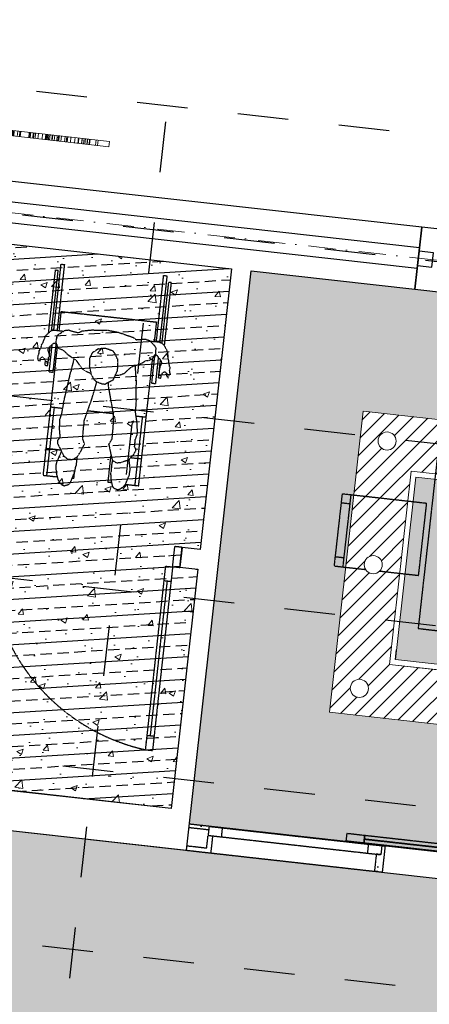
# Model space of a CAD drawing. Header units: millimetres. Extents: x -115474967 to 444143, y -74377 to 241828222.
# Tile 99 of 256: x -28003 to -25740, y 73190 to 78630. Entities that reach past the tile are written whole.
import ezdxf

# ---------------------------------------------------------------- set-up
doc = ezdxf.new("R2010")
doc.units = ezdxf.units.MM
doc.header["$MEASUREMENT"] = 0
for name, pattern in [('( Dashed )', [0.75, 0.5, -0.25]), ('Dashed', [280, 140, -140]), ('Dot & Dashed', [280, 150, -60, 0, -70]), ('PHANTOM', [2.5, 1.25, -0.25, 0.25, -0.25, 0.25, -0.25])]:
    doc.linetypes.add(name, pattern=pattern)
for name, color, linetype in [('0-HACH', 9, 'Continuous'), ('00-2 Roof Lines', 8, 'Dashed'), ('00-2 Walls', 4, 'Continuous'), ('00-2 Windows', 1, 'Continuous'), ('00-3 Elev 01', 7, 'Continuous'), ('00-5 Grid 01', 9, 'PHANTOM')]:
    doc.layers.add(name, color=color, linetype=linetype)
doc.layers.add('0_cons_01', color=40, linetype='Continuous', lineweight=0, plot=False)
for name, color, linetype, lineweight in [('1HATCH', 8, 'Continuous', 0), ('A_BEAMS_Pen_No__3', 7, 'Continuous', 15), ('A_WALL LOAD_Pen_No__161', 1, 'Continuous', 5)]:
    doc.layers.add(name, color=color, linetype=linetype, lineweight=lineweight)
doc.layers.add('A_WALL LOAD_Pen_No__7', color=7, linetype='Continuous', lineweight=5, true_color=0x3f3f3f)
pattern_1 = [(0, (0, 0), (0, 75), [0, -75])]

# ---------------------------------------------------------------- blocks, each defined once
blk = doc.blocks.new('LASER CUT SCREEN[7]', base_point=(-27509.6, 77928.2))
at = {"layer": 'A_BEAMS_Pen_No__3', "color": 7, "linetype": 'Continuous', "lineweight": 15}
for p, q in [((-30292.2, 78239.9), (-30288.9, 78269.8)), ((-30228.4, 78232.8), (-30292.2, 78239.9)), ((-30225, 78262.6), (-30288.9, 78269.8)), ((-30228.4, 78232.8), (-30225, 78262.6)), ((-29323.8, 78131.4), (-30228.4, 78232.8)), ((-29320.5, 78161.2), (-30225, 78262.6)), ((-30159.9, 78225.1), (-30156.6, 78254.9)), ((-30126.7, 78221.4), (-30123.4, 78251.2)), ((-30125.2, 78221.2), (-30121.9, 78251)), ((-30087, 78217), (-30083.7, 78246.8)), ((-30086.9, 78216.9), (-30083.6, 78246.8)), ((-30058.5, 78213.8), (-30055.1, 78243.6)), ((-30051, 78212.9), (-30047.6, 78242.7)), ((-30042.6, 78212), (-30039.2, 78241.8)), ((-30040.5, 78211.7), (-30037.2, 78241.6)), ((-30037.5, 78211.4), (-30034.1, 78241.2)), ((-30004.2, 78207.7), (-30000.8, 78237.5)), ((-29966.9, 78203.5), (-29963.5, 78233.3)), ((-29965.4, 78203.3), (-29962, 78233.1)), ((-29963.1, 78203.1), (-29959.8, 78232.9)), ((-29936.9, 78200.1), (-29933.5, 78229.9)), ((-29930, 78199.4), (-29926.7, 78229.2)), ((-29928.2, 78199.2), (-29924.9, 78229)), ((-29927.5, 78199.1), (-29924.2, 78228.9)), ((-29920.6, 78198.3), (-29917.2, 78228.1)), ((-29898.5, 78195.8), (-29895.2, 78225.6)), ((-29897, 78195.7), (-29893.6, 78225.5)), ((-29893.9, 78195.3), (-29890.6, 78225.1)), ((-29882.6, 78194.1), (-29879.3, 78223.9)), ((-29879.4, 78193.7), (-29876.1, 78223.5)), ((-29840, 78189.3), (-29836.6, 78219.1)), ((-29823.8, 78187.5), (-29820.5, 78217.3)), ((-29813.9, 78186.3), (-29810.5, 78216.2)), ((-29797, 78184.5), (-29793.7, 78214.3)), ((-29786.4, 78183.3), (-29783.1, 78213.1)), ((-29784, 78183), (-29780.7, 78212.8)), ((-29775.7, 78182.1), (-29772.4, 78211.9)), ((-29750.2, 78179.2), (-29746.8, 78209)), ((-29747.1, 78178.9), (-29743.7, 78208.7)), ((-29720.6, 78175.9), (-29717.3, 78205.7)), ((-29710.5, 78174.8), (-29707.2, 78204.6)), ((-29705.5, 78174.2), (-29702.2, 78204)), ((-29698.7, 78173.4), (-29695.3, 78203.3)), ((-29671.5, 78170.4), (-29668.1, 78200.2)), ((-29669.7, 78170.2), (-29666.4, 78200)), ((-29626.1, 78165.3), (-29622.7, 78195.1)), ((-29625.2, 78165.2), (-29621.9, 78195)), ((-29617, 78164.3), (-29613.6, 78194.1)), ((-29605.6, 78163), (-29602.3, 78192.8)), ((-29605.1, 78162.9), (-29601.7, 78192.8)), ((-29593.1, 78161.6), (-29589.8, 78191.4)), ((-29591.7, 78161.4), (-29588.3, 78191.3)), ((-29554.7, 78157.3), (-29551.3, 78187.1)), ((-29537.1, 78155.3), (-29533.8, 78185.2)), ((-29529.9, 78154.5), (-29526.5, 78184.3)), ((-29526.1, 78154.1), (-29522.8, 78183.9)), ((-29511.2, 78152.4), (-29507.9, 78182.2)), ((-29507.3, 78152), (-29503.9, 78181.8)), ((-29487.3, 78149.8), (-29484, 78179.6)), ((-29479.5, 78148.9), (-29476.2, 78178.7)), ((-29469.4, 78147.7), (-29466.1, 78177.6)), ((-29460.3, 78146.7), (-29457, 78176.5)), ((-29456.1, 78146.3), (-29452.8, 78176.1)), ((-29453.2, 78145.9), (-29449.9, 78175.7)), ((-29432.6, 78143.6), (-29429.3, 78173.4)), ((-29425.5, 78142.8), (-29422.1, 78172.6)), ((-29411.8, 78141.3), (-29408.4, 78171.1)), ((-29402.2, 78140.2), (-29398.8, 78170)), ((-29383.3, 78138.1), (-29380, 78167.9)), ((-29369.3, 78136.5), (-29365.9, 78166.3)), ((-29362.4, 78135.8), (-29359.1, 78165.6)), ((-29356.7, 78135.1), (-29353.4, 78164.9)), ((-29354.4, 78134.9), (-29351, 78164.7)), ((-29332, 78132.4), (-29328.7, 78162.2)), ((-29130.4, 78109.8), (-29323.8, 78131.4)), ((-29127, 78139.6), (-29320.5, 78161.2)), ((-29306.5, 78129.5), (-29303.2, 78159.3)), ((-29304.2, 78129.2), (-29300.9, 78159.1)), ((-29288.3, 78127.5), (-29284.9, 78157.3)), ((-29281.6, 78126.7), (-29278.3, 78156.5)), ((-29262.3, 78124.5), (-29259, 78154.4)), ((-29250.4, 78123.2), (-29247, 78153)), ((-29241.4, 78122.2), (-29238.1, 78152)), ((-29210.6, 78118.8), (-29207.3, 78148.6)), ((-29192.7, 78116.7), (-29189.4, 78146.6)), ((-29191.7, 78116.6), (-29188.4, 78146.4)), ((-29166, 78113.7), (-29162.6, 78143.6)), ((-29156.5, 78112.7), (-29153.1, 78142.5)), ((-29153.2, 78112.3), (-29149.9, 78142.1)), ((-29152.2, 78112.2), (-29148.8, 78142)), ((-29151.6, 78112.1), (-29148.2, 78142)), ((-29130.5, 78109.8), (-29127.2, 78139.6)), ((-29128.2, 78109.5), (-29124.9, 78139.3)), ((-28147.9, 78029.9), (-29127, 78139.6)), ((-29094.6, 78105.8), (-29091.3, 78135.6)), ((-29083.3, 78104.5), (-29080, 78134.3)), ((-29080.8, 78104.2), (-29077.5, 78134)), ((-29053.4, 78101.1), (-29050.1, 78131)), ((-29050.9, 78100.9), (-29047.6, 78130.7)), ((-29029.7, 78098.5), (-29026.4, 78128.3)), ((-29025.3, 78098), (-29022, 78127.8)), ((-29020.9, 78097.5), (-29017.6, 78127.3)), ((-29014.3, 78096.7), (-29010.9, 78126.6)), ((-29013.2, 78096.6), (-29009.9, 78126.4)), ((-29001.7, 78095.3), (-28998.3, 78125.2)), ((-28989.4, 78094), (-28986.1, 78123.8)), ((-28973.3, 78092.2), (-28969.9, 78122)), ((-28972.7, 78092.1), (-28969.3, 78121.9)), ((-28965.6, 78091.3), (-28962.3, 78121.1)), ((-28964.6, 78091.2), (-28961.3, 78121)), ((-28922.9, 78086.5), (-28919.5, 78116.3)), ((-28921.9, 78086.4), (-28918.6, 78116.2)), ((-28151.3, 78000.1), (-29130.4, 78109.8)), ((-28878.3, 78081.5), (-28875, 78111.3)), ((-28872.6, 78080.9), (-28869.2, 78110.7)), ((-28871.9, 78080.8), (-28868.6, 78110.6)), ((-28860.4, 78079.5), (-28857, 78109.3)), ((-28858.5, 78079.3), (-28855.2, 78109.1)), ((-28817.7, 78074.7), (-28814.4, 78104.5)), ((-28808.3, 78073.7), (-28805, 78103.5)), ((-28797.1, 78072.4), (-28793.8, 78102.2)), ((-28787.5, 78071.3), (-28784.1, 78101.2)), ((-28772.9, 78069.7), (-28769.5, 78099.5)), ((-28762.1, 78068.5), (-28758.7, 78098.3)), ((-28746.4, 78066.7), (-28743, 78096.5)), ((-28745.6, 78066.6), (-28742.3, 78096.5)), ((-28745.2, 78066.6), (-28741.8, 78096.4)), ((-28729.2, 78064.8), (-28725.8, 78094.6)), ((-28721.3, 78063.9), (-28717.9, 78093.7)), ((-28715.6, 78063.3), (-28712.2, 78093.1)), ((-28692.6, 78060.7), (-28689.3, 78090.5)), ((-28690.8, 78060.5), (-28687.5, 78090.3)), ((-28685.5, 78059.9), (-28682.2, 78089.7)), ((-28684.1, 78059.8), (-28680.8, 78089.6)), ((-28683.1, 78059.6), (-28679.7, 78089.5)), ((-28680.6, 78059.4), (-28677.3, 78089.2)), ((-28670.4, 78058.2), (-28667.1, 78088)), ((-28646.6, 78055.5), (-28643.2, 78085.4)), ((-28613, 78051.8), (-28609.6, 78081.6)), ((-28606, 78051), (-28602.6, 78080.8)), ((-28578.4, 78047.9), (-28575.1, 78077.7)), ((-28576.4, 78047.7), (-28573, 78077.5)), ((-28568.1, 78046.8), (-28564.8, 78076.6)), ((-28527.1, 78042.2), (-28523.7, 78072)), ((-28507.5, 78040), (-28504.2, 78069.8)), ((-28490, 78038), (-28486.7, 78067.8)), ((-28489, 78037.9), (-28485.7, 78067.7)), ((-28488.9, 78037.9), (-28485.6, 78067.7)), ((-28488.8, 78037.9), (-28485.5, 78067.7)), ((-28465.6, 78035.3), (-28462.2, 78065.1)), ((-28462.5, 78034.9), (-28459.1, 78064.7)), ((-28455.9, 78034.2), (-28452.6, 78064)), ((-28455.1, 78034.1), (-28451.7, 78063.9)), ((-28450.2, 78033.5), (-28446.9, 78063.4)), ((-28446.8, 78033.2), (-28443.5, 78063)), ((-28443.9, 78032.8), (-28440.6, 78062.7)), ((-28431.9, 78031.5), (-28428.5, 78061.3)), ((-28412.6, 78029.3), (-28409.3, 78059.1)), ((-28409.5, 78029), (-28406.1, 78058.8)), ((-28384.8, 78026.2), (-28381.5, 78056)), ((-28363.3, 78023.8), (-28359.9, 78053.6)), ((-28335.5, 78020.7), (-28332.2, 78050.5)), ((-28324.7, 78019.5), (-28321.4, 78049.3)), ((-28294.9, 78016.1), (-28291.6, 78046)), ((-28293, 78015.9), (-28289.6, 78045.7)), ((-28292.4, 78015.9), (-28289.1, 78045.7)), ((-28270.9, 78013.5), (-28267.6, 78043.3)), ((-28262.9, 78012.6), (-28259.5, 78042.4)), ((-28246.3, 78010.7), (-28242.9, 78040.5)), ((-28238.2, 78009.8), (-28234.8, 78039.6)), ((-28191.5, 78004.6), (-28188.1, 78034.4)), ((-28178.2, 78003.1), (-28174.8, 78032.9)), ((-28177.6, 78003), (-28174.3, 78032.8)), ((-28164.8, 78001.6), (-28161.5, 78031.4)), ((-28161.2, 78001.2), (-28157.9, 78031)), ((-28159, 78000.9), (-28155.6, 78030.7)), ((-28158.2, 78000.8), (-28154.9, 78030.6)), ((-27506.3, 77958), (-28147.9, 78029.9)), ((-28133.9, 77998.1), (-28130.6, 78027.9)), ((-28133.6, 77998.1), (-28130.2, 78027.9)), ((-28128, 77997.4), (-28124.7, 78027.3)), ((-28125.6, 77997.2), (-28122.3, 78027)), ((-28113.4, 77995.8), (-28110.1, 78025.6)), ((-28098.1, 77994.1), (-28094.8, 78023.9)), ((-28095, 77993.7), (-28091.6, 78023.6)), ((-28084.2, 77992.5), (-28080.9, 78022.4)), ((-28055.8, 77989.4), (-28052.4, 78019.2)), ((-28045.8, 77988.2), (-28042.4, 78018)), ((-28042.9, 77987.9), (-28039.6, 78017.7)), ((-28040.1, 77987.6), (-28036.8, 78017.4)), ((-28036.5, 77987.2), (-28033.1, 78017)), ((-28036, 77987.1), (-28032.7, 78017)), ((-28016.6, 77985), (-28013.3, 78014.8)), ((-28004.6, 77983.6), (-28001.3, 78013.4)), ((-28004.1, 77983.6), (-28000.7, 78013.4)), ((-27999.3, 77983), (-27996, 78012.8)), ((-27952.8, 77977.8), (-27949.5, 78007.6)), ((-27947.6, 77977.2), (-27944.3, 78007)), ((-27944.8, 77976.9), (-27941.5, 78006.7)), ((-27931, 77975.4), (-27927.6, 78005.2)), ((-27930.7, 77975.3), (-27927.4, 78005.2)), ((-27925.9, 77974.8), (-27922.6, 78004.6)), ((-27509.6, 77928.2), (-28151.3, 78000.1)), ((-27918, 77973.9), (-27914.7, 78003.7)), ((-27902.4, 77972.2), (-27899.1, 78002)), ((-27879.4, 77969.6), (-27876.1, 77999.4)), ((-27861.2, 77967.5), (-27857.8, 77997.4)), ((-27861, 77967.5), (-27857.7, 77997.3)), ((-27856.3, 77967), (-27852.9, 77996.8)), ((-27851.5, 77966.5), (-27848.2, 77996.3)), ((-27844.3, 77965.7), (-27840.9, 77995.5)), ((-27837.8, 77964.9), (-27834.4, 77994.7)), ((-27826, 77963.6), (-27822.6, 77993.4)), ((-27823.3, 77963.3), (-27819.9, 77993.1)), ((-27812, 77962), (-27808.7, 77991.9)), ((-27798.2, 77960.5), (-27794.9, 77990.3)), ((-27791.3, 77959.7), (-27788, 77989.5)), ((-27787.2, 77959.3), (-27783.9, 77989.1)), ((-27775.4, 77957.9), (-27772.1, 77987.8)), ((-27754.8, 77955.6), (-27751.4, 77985.4)), ((-27754.4, 77955.6), (-27751.1, 77985.4)), ((-27745.8, 77954.6), (-27742.5, 77984.4)), ((-27745.2, 77954.6), (-27741.9, 77984.4)), ((-27740.7, 77954), (-27737.4, 77983.9)), ((-27722.9, 77952.1), (-27719.6, 77981.9)), ((-27699.6, 77949.4), (-27696.2, 77979.3)), ((-27681.5, 77947.4), (-27678.2, 77977.2)), ((-27678.7, 77947.1), (-27675.3, 77976.9)), ((-27660.5, 77945.1), (-27657.2, 77974.9)), ((-27660.1, 77945), (-27656.8, 77974.8)), ((-27650.3, 77943.9), (-27646.9, 77973.7)), ((-27642.1, 77943), (-27638.8, 77972.8)), ((-27631.3, 77941.8), (-27627.9, 77971.6)), ((-27629.7, 77941.6), (-27626.3, 77971.4)), ((-27619.8, 77940.5), (-27616.5, 77970.3)), ((-27617.2, 77940.2), (-27613.9, 77970)), ((-27583.9, 77936.5), (-27580.6, 77966.3)), ((-27573.5, 77935.3), (-27570.1, 77965.1)), ((-27509.6, 77928.2), (-27506.3, 77958))]:
    blk.add_line(p, q, dxfattribs=at)

msp = doc.modelspace()

# ---------------------------------------------------------------- hatches: boundary and pattern name
at = {"layer": '0-HACH', "ltscale": 5, "true_color": 0x939598, "transparency": 33554559}
h = msp.add_hatch(dxfattribs=at)
h.set_pattern_fill('BRASS', color=252, scale=500, angle=3.5)
h.paths.add_polyline_path([(-30177.58677, 77628.47119), (-29128.50086, 77510.74549), (-29303.34359, 75952.67405), (-29385.75619, 75961.61133), (-29397.67495, 75852.25893), (-28211.89729, 75723.66664), (-28200.03782, 75833.02546), (-29193.984, 75940.81449), (-29019.1479, 77498.82694), (-26832.96938, 77253.49966), (-27006.6354, 75703.6063), (-27106.08719, 75714.08384), (-27118.33613, 75604.76735), (-27018.95805, 75593.632), (-27166.81094, 74272.43277), (-30512.27625, 74641.5137), (-30364.85928, 75957.14576), (-30292.42898, 75949.29102), (-30280.5695, 76058.64984), (-30352.61033, 76066.46235)])
at = {"layer": '0-HACH', "ltscale": 5, "transparency": 33554559}
h = msp.add_hatch(dxfattribs=at)
h.set_pattern_fill('ANSI31', color=9, scale=500, angle=1e-13)
h.paths.add_polyline_path([(-25841.18564, 76136.47717), (-22859.84366, 75802.4169), (-22979.47713, 74734.74046), (-25960.87668, 75068.28694)], flags=16)
edge = h.paths.add_edge_path()
edge.add_arc((-25973.54976, 76302.24731), 50, 0, 360)
edge = h.paths.add_edge_path()
edge.add_arc((-24880.39101, 76179.75855), 50, 0, 360)
edge = h.paths.add_edge_path()
edge.add_arc((-23787.23226, 76057.26978), 50, 0, 360)
edge = h.paths.add_edge_path()
edge.add_arc((-22694.07352, 75934.78101), 50, 153.93724904, 373.27602449)
edge.add_line((-22645.40976, 75946.26314), (-22738.98919, 75956.74877))
edge = h.paths.add_edge_path()
edge.add_arc((-22694.07352, 75934.78101), 50, 13.27602449, 153.93724904)
edge.add_line((-22738.98919, 75956.74877), (-22645.40976, 75946.26314))
edge = h.paths.add_edge_path()
edge.add_arc((-22770.59183, 75251.8885), 50, 0, 360)
edge = h.paths.add_edge_path()
edge.add_arc((-22847.11014, 74568.996), 50, 0, 360)
edge = h.paths.add_edge_path()
edge.add_arc((-23940.30055, 74691.20218), 50, 0, 360)
edge = h.paths.add_edge_path()
edge.add_arc((-25033.4593, 74813.69095), 50, 0, 360)
edge = h.paths.add_edge_path()
edge.add_arc((-26126.64971, 74935.89713), 50, 0, 360)
edge = h.paths.add_edge_path()
edge.add_arc((-26050.09973, 75619.07222), 50, 315.45614552, 571.75717117)
edge.add_line((-26092.61405, 75592.75621), (-26014.46404, 75583.99947))
edge = h.paths.add_edge_path()
edge.add_line((-26092.61405, 75592.75621), (-26014.46404, 75583.99947))
edge.add_arc((-26050.09973, 75619.07222), 50, 211.75717117, 315.45614552, ccw=False)
h.paths.add_polyline_path([(-26105.91387, 76468.01746), (-26292.42273, 74803.50733), (-22714.74315, 74403.25154), (-22528.30337, 76067.14512)])
at = {"layer": '00-2 Roof Lines', "linetype": '( Dashed )'}
h = msp.add_hatch(dxfattribs=at)
h.set_pattern_fill('HATCH__GYPSUM', color=256, style=0, pattern_type=2)
h.set_pattern_definition(pattern_1)
h.paths.add_polyline_path([(-27066.05501, 74185.69105), (-27068.27866, 74165.81504), (-26958.92873, 74153.58145), (-26956.70507, 74173.45739)])
h = msp.add_hatch(dxfattribs=at)
h.set_pattern_fill('HATCH__GYPSUM', color=256, style=0, pattern_type=2)
h.set_pattern_definition(pattern_1)
h.paths.add_polyline_path([(-26043.66673, 73925.4059), (-26018.82173, 73922.62635), (-26016.04217, 73947.47135), (-26008.25942, 74017.03735), (-26033.10442, 74019.81691)])
at = {"layer": '00-3 Elev 01'}
h = msp.add_hatch(dxfattribs=at)
h.set_pattern_fill('_USER', color=256, scale=600, angle=84, pattern_type=0)
h.set_pattern_definition([(84, (-25927.7, 75094.76), (-596.71, 62.72), [])])
h.paths.add_polyline_path([(-25814.71282, 76103.32314), (-22892.99769, 75775.94408), (-23005.95053, 74767.88935), (-25927.72208, 75094.7649)])
at = {"layer": '1HATCH', "true_color": 0x636466, "transparency": 33554687}
h = msp.add_hatch(dxfattribs=at)
h.set_pattern_fill('AR-CONC', color=251, scale=50)
h.set_pattern_definition([(50, (0, 0), (358.6301, -31.3761), [37.5, -412.5]), (355, (0, 0), (-69.3757, 376.096), [30, -330]), (100.45144, (29.9, -2.6), (289.2544, 344.72), [31.8701, -350.571]), (46.1842, (1e-11, 100), (533.6207, -82.7596), [56.25, -618.75]), (96.6356, (44.47, 93.1), (467.331, 487.0593), [47.805, -525.857]), (351.1842, (1e-11, 100), (467.331, 487.0593), [45, -495]), (21, (50, 75), (298.4535, -201.3094), [37.5, -412.5]), (326, (50, 75), (121.6577, 362.575), [30, -330]), (71.45144, (74.87, 58.22), (420.1112, 161.2656), [31.8701, -350.571]), (37.5, (0, 0), (6.07993, 166.44693), [0, -326, 0, -335, 0, -331.25]), (7.5, (0, 0), (131.53477, 197.20586), [0, -191, 0, -318.5, 0, -126.25]), (327.5, (-111.5, 1e-11), (266.91122, -11.27744), [0, -125, 0, -390, 0, -517.5]), (317.5, (-161.5, 2e-11), (291.5931, 50.0525), [0, -162.5, 0, -259, 0, -367.5])])
h.paths.add_polyline_path([(-30177.54635, 77628.83188), (-29128.46044, 77511.10619), (-29303.30317, 75953.03475), (-29385.71577, 75961.97203), (-29397.63453, 75852.61963), (-28211.85688, 75724.02734), (-28199.9974, 75833.38616), (-29193.94359, 75941.17519), (-29019.10748, 77499.18763), (-26832.92896, 77253.86036), (-27006.59498, 75703.96699), (-27106.04677, 75714.44454), (-27118.29572, 75605.12805), (-27018.91763, 75593.9927), (-27166.77052, 74272.79347), (-30512.23584, 74641.87439), (-30364.81887, 75957.50646), (-30292.38856, 75949.65171), (-30280.52908, 76059.01054), (-30352.56991, 76066.82305)])
h = msp.add_hatch(dxfattribs=at)
h.set_pattern_fill('AR-SAND', color=251, scale=50, angle=-7e-12)
h.paths.add_polyline_path([(-21754.70937, 76684.84414), (-26723.61309, 77241.6113), (-27066.0302, 74185.68806), (-22097.03054, 73629.77721)])
h.paths.add_polyline_path([(-22528.30339, 76067.14495), (-22714.74317, 74403.25136), (-26292.42275, 74803.50715), (-26105.91389, 76468.01728)], flags=16)
h = msp.add_hatch(dxfattribs=at)
h.set_pattern_fill('AR-SAND', color=251, scale=50, angle=-7e-12)
h.paths.add_polyline_path([(-29335.08369, 74293.70676), (-21969.24099, 73468.08315), (-21610.61115, 76668.69789), (-16388.68108, 76083.57888), (-17194.18315, 71747.72654), (-19012.68703, 72085.78592), (-27333.74475, 71966.82375), (-27333.23062, 68807.1145), (-29335.08369, 68827.3176)])
h = msp.add_hatch(dxfattribs=at)
h.set_pattern_fill('AR-SAND', color=251, scale=50)
h.set_pattern_definition([(37.5, (4361.576, -29726.68), (-3.14967, 96.34119), [0, -76, 0, -85, 0, -81.25]), (7.5, (4361.58, -29726.68), (88.48884, 141.1073), [0, -41, 0, -68.5, 0, -26.25]), (327.5, (4300.076, -29726.68), (155.70709, 0.28295), [0, -25, 0, -90, 0, -117.5]), (317.5, (4300.08, -29726.68), (150.30633, 43.88378), [0, -12.5, 0, -59, 0, -67.5])])
h.paths.add_polyline_path([(-29335.08369, 74293.70676), (-21969.24099, 73468.08315), (-21610.61115, 76668.69789), (-16388.68108, 76083.57888), (-17194.18315, 71747.72654), (-19012.68703, 72085.78592), (-27333.74475, 71966.82375), (-27333.23062, 68807.1145), (-29335.08369, 68827.3176)])
h.paths.add_polyline_path([(-12770.63958, 44051.04789), (-12584.1998, 45714.94148), (-16161.8103, 46115.81381), (-16348.31916, 44451.30368)])
h = msp.add_hatch(dxfattribs=at)
h.set_pattern_fill('BOX', color=251, scale=50, angle=84)
h.paths.add_polyline_path([(-25814.71282, 76103.32314), (-22892.99769, 75775.94408), (-23005.95053, 74767.88935), (-25927.72208, 75094.7649)])
h = msp.add_hatch(dxfattribs=at)
h.set_pattern_fill('BOX', color=251, scale=50, angle=84)
h.set_pattern_definition([(174, (-25927.72, 75094.765), (-5.2264, -49.7261), []), (174, (-25926.415, 75107.196), (-5.2264, -49.7261), []), (84, (-25927.72, 75094.765), (-49.7261, 5.2264), [-12.5, 12.5]), (84, (-25940.154, 75096.07), (-49.7261, 5.2264), [-12.5, 12.5]), (84, (-25952.585, 75097.38), (-49.7261, 5.2264), [12.5, -12.5]), (84, (-25965.017, 75098.685), (-49.7261, 5.2264), [12.5, -12.5]), (174, (-25925.11, 75119.63), (-5.2264, -49.7261), [12.5, -12.5]), (174, (-25923.8, 75132.06), (-5.2264, -49.7261), [12.5, -12.5])])
h.paths.add_polyline_path([(-25814.71282, 76103.32314), (-22892.99769, 75775.94408), (-23005.95053, 74767.88935), (-25927.72208, 75094.7649)])
at = {"layer": 'A_WALL LOAD_Pen_No__7', "linetype": 'Continuous', "lineweight": 5, "true_color": 0x3f3f3f}
h = msp.add_hatch(dxfattribs=at)
h.set_pattern_fill('HATCH__GYPSUM', color=250, style=0, pattern_type=2)
h.set_pattern_definition(pattern_1)
h.paths.add_polyline_path([(-26972.82648, 74029.3564), (-26947.98148, 74026.57685), (-26937.41918, 74120.98785), (-26962.26418, 74123.7674), (-26970.04693, 74054.2014)])
h = msp.add_hatch(dxfattribs=at)
h.set_pattern_fill('HATCH__GYPSUM', color=250, style=0, pattern_type=2)
h.set_pattern_definition(pattern_1)
h.paths.add_polyline_path([(-27079.3969, 74066.43498), (-27082.17643, 74041.58999), (-26972.82648, 74029.3564), (-26970.04693, 74054.2014)])
h = msp.add_hatch(dxfattribs=at)
h.set_pattern_fill('HATCH__GYPSUM', color=250, style=0, pattern_type=2)
h.set_pattern_definition(pattern_1)
h.paths.add_polyline_path([(-26002.70031, 74066.72735), (-26004.92396, 74046.85135), (-26018.82173, 73922.62635), (-25998.94573, 73920.4027), (-25982.82431, 74064.50371)])

# ---------------------------------------------------------------- linework, layer by layer
at = {"layer": '00-2 Roof Lines', "ltscale": 2}
for p, q in [((-45719.14927, 80231.31795), (-14829.15959, 76770.07351)), ((-45795.87831, 79546.54704), (-14905.88864, 76085.30261)), ((-45907.23213, 78552.76622), (-15017.24246, 75091.52178)), ((-28598.13035, 65544.43049), (-27185.15546, 78154.57129)), ((-46018.58595, 77558.98539), (-15128.59628, 74097.74096)), ((-46129.93977, 76565.20457), (-15239.9501, 73103.96013)), ((-46241.29359, 75571.42374), (-15351.30392, 72110.17931))]:
    msp.add_line(p, q, dxfattribs=at)
at = {"layer": '00-2 Roof Lines', "linetype": '( Dashed )'}
for p, q in [((-27843.20418, 76899.27796), (-27804.82488, 77247.5203)), ((-27826.84127, 76910.82055), (-27789.91515, 77245.87712)), ((-27814.29036, 76915.1601), (-27774.15328, 77279.35193)), ((-27804.82488, 77247.5203), (-27789.91515, 77245.87712)), ((-27794.37482, 76913.29502), (-27754.27365, 77277.16103)), ((-27774.15328, 77279.35193), (-27754.27365, 77277.16103)), ((-27248.06619, 76849.58474), (-27207.58366, 77216.91108)), ((-27228.21163, 76847.16627), (-27187.70402, 77214.72017)), ((-27207.58366, 77216.91108), (-27187.70402, 77214.72017)), ((-27216.68841, 76842.18085), (-27179.61033, 77178.61627)), ((-27203.02688, 76829.21193), (-27164.7006, 77176.97309)), ((-27164.7006, 77176.97309), (-27179.61033, 77178.61627)), ((-27784.44337, 76912.1236), (-27772.81562, 77017.63031)), ((-27772.81562, 77017.63031), (-27246.00527, 76959.57127)), ((-27258.02727, 76850.48724), (-27246.00527, 76959.57127)), ((-27874.22711, 76846.40457), (-27859.87837, 76882.17241)), ((-27859.87837, 76882.17241), (-27847.74154, 76895.3522)), ((-27847.74154, 76895.3522), (-27834.66328, 76906.66763)), ((-27818.98721, 76914.99048), (-27834.66328, 76906.66763)), ((-27818.98721, 76914.99048), (-27811.14903, 76915.27355)), ((-27811.14903, 76915.27355), (-27769.56606, 76910.36881)), ((-27802.28617, 76848.81269), (-27795.97383, 76882.17196)), ((-27790.10824, 76890.20778), (-27795.97383, 76882.17196)), ((-27790.10824, 76890.20778), (-27759.85608, 76908.9463)), ((-27769.56606, 76910.36881), (-27759.85608, 76908.9463)), ((-27759.85608, 76908.9463), (-27757.95286, 76910.12517)), ((-27745.91588, 76913.90935), (-27757.95286, 76910.12517)), ((-27745.91588, 76913.90935), (-27733.73035, 76914.56845)), ((-27714.29744, 76907.75705), (-27733.73035, 76914.56845)), ((-27681.37175, 76899.95481), (-27714.29744, 76907.75705)), ((-27681.37175, 76899.95481), (-27661.1439, 76908.63121)), ((-27590.91769, 76915.4191), (-27661.1439, 76908.63121)), ((-27590.91769, 76915.4191), (-27515.75064, 76914.64022)), ((-27515.75064, 76914.64022), (-27456.7021, 76902.61938)), ((-27456.7021, 76902.61938), (-27376.07996, 76874.84042)), ((-27376.07996, 76874.84042), (-27357.13513, 76860.59855)), ((-27304.21192, 76863.38869), (-27357.13513, 76860.59855)), ((-27304.21192, 76863.38869), (-27292.52186, 76859.91721)), ((-27897.03327, 76798.17706), (-27889.3934, 76809.07574)), ((-27889.3934, 76809.07574), (-27886.85132, 76817.80983)), ((-27885.50174, 76821.00079), (-27886.85132, 76817.80983)), ((-27884.38388, 76828.51395), (-27885.50174, 76821.00079)), ((-27884.38388, 76828.51395), (-27875.66719, 76844.2538)), ((-27874.22711, 76846.40457), (-27875.66719, 76844.2538)), ((-27872.5019, 76113.10687), (-27793.94583, 76825.90117)), ((-27846.12655, 76814.32838), (-27847.78711, 76804.01752)), ((-27846.12655, 76814.32838), (-27830.82227, 76828.41594)), ((-27836.49884, 76823.19066), (-27840.91145, 76783.15196)), ((-27839.8805, 76682.96286), (-27823.04764, 76835.69914)), ((-27817.96553, 76840.46002), (-27830.82227, 76828.41594)), ((-27802.77295, 76837.09283), (-27820.00086, 76680.77195)), ((-27807.45083, 76841.90201), (-27817.96553, 76840.46002)), ((-27794.48143, 76828.56856), (-27807.45083, 76841.90201)), ((-27790.18249, 76817.41785), (-27802.28617, 76848.81269)), ((-27780.96802, 76809.92334), (-27790.18249, 76817.41785)), ((-27761.64019, 76803.27442), (-27780.96802, 76809.92334)), ((-27568.6026, 76811.17724), (-27602.55632, 76789.36545)), ((-27566.39551, 76811.66842), (-27568.6026, 76811.17724)), ((-27566.39551, 76811.66842), (-27528.89554, 76815.81543)), ((-27528.89554, 76815.81543), (-27489.67745, 76801.59368)), ((-27281.64074, 76853.39598), (-27292.52186, 76859.91721)), ((-27281.64074, 76853.39598), (-27269.52596, 76841.11532)), ((-27252.43419, 76850.11681), (-27280.22134, 76851.95715)), ((-27269.52596, 76841.11532), (-27255.1165, 76826.50856)), ((-27251.30947, 76817.32626), (-27255.1165, 76826.50856)), ((-27251.30947, 76817.32626), (-27252.98649, 76783.39577)), ((-27228.15207, 76847.15901), (-27252.43419, 76850.11681)), ((-27228.15207, 76847.15901), (-27218.5737, 76843.97056)), ((-27201.29642, 76827.5692), (-27218.5737, 76843.97056)), ((-27193.77379, 76810.20061), (-27201.29642, 76827.5692)), ((-27193.77379, 76810.20061), (-27186.14001, 76792.01492)), ((-27903.18235, 76758.81377), (-27899.2501, 76778.88379)), ((-27903.18235, 76758.81377), (-27902.79842, 76751.79949)), ((-27896.13814, 76785.78811), (-27899.2501, 76778.88379)), ((-27897.03327, 76798.17706), (-27897.05526, 76789.39663)), ((-27896.13814, 76785.78811), (-27897.05526, 76789.39663)), ((-27890.24792, 76758.05228), (-27890.68192, 76757.23759)), ((-27890.68192, 76757.23759), (-27887.05418, 76751.79476)), ((-27886.00467, 76763.215), (-27890.24792, 76758.05228)), ((-27886.00467, 76763.215), (-27880.60269, 76765.32948)), ((-27879.24164, 76767.02734), (-27880.60269, 76765.32948)), ((-27879.24164, 76767.02734), (-27876.86789, 76766.9816)), ((-27867.41926, 76760.23397), (-27876.86789, 76766.9816)), ((-27859.53766, 76744.0438), (-27867.41926, 76760.23397)), ((-27847.78711, 76804.01752), (-27840.30832, 76781.32167)), ((-27844.40896, 76745.75684), (-27840.69076, 76768.08389)), ((-27840.30832, 76781.32167), (-27840.69076, 76768.08389)), ((-27761.64019, 76803.27442), (-27745.6901, 76788.24837)), ((-27745.6901, 76788.24837), (-27735.5994, 76778.93694)), ((-27735.5994, 76778.93694), (-27689.37782, 76747.47423)), ((-27703.45797, 76757.05849), (-27720.76924, 76684.4638)), ((-27602.55632, 76789.36545), (-27617.62386, 76757.44392)), ((-27617.62386, 76757.44392), (-27616.6544, 76717.95003)), ((-27489.67745, 76801.59368), (-27475.06738, 76781.80412)), ((-27463.5803, 76757.04677), (-27475.06738, 76781.80412)), ((-27463.5803, 76757.04677), (-27460.76848, 76735.73046)), ((-27345.69154, 76055.04783), (-27267.89619, 76760.93962)), ((-27291.80187, 76747.23016), (-27272.09737, 76755.68249)), ((-27273.31087, 76620.522), (-27256.52682, 76772.81548)), ((-27252.98649, 76783.39577), (-27272.09737, 76755.68249)), ((-27262.52961, 76769.557), (-27248.03184, 76777.42679)), ((-27237.2552, 76765.10762), (-27253.43124, 76618.3311)), ((-27246.02072, 76776.29633), (-27248.03184, 76777.42679)), ((-27246.02072, 76776.29633), (-27225.24261, 76749.77421)), ((-27186.14001, 76792.01492), (-27184.17485, 76755.43953)), ((-27184.20407, 76755.98339), (-27179.75181, 76741.5313)), ((-27902.79842, 76751.79949), (-27901.03843, 76748.41634)), ((-27893.84275, 76743.50855), (-27901.03843, 76748.41634)), ((-27893.84275, 76743.50855), (-27891.4514, 76742.93312)), ((-27891.4514, 76742.93312), (-27887.05418, 76751.79476)), ((-27862.88392, 76720.70994), (-27860.16933, 76745.34133)), ((-27862.88392, 76720.70994), (-27847.97419, 76719.06676)), ((-27859.53766, 76744.0438), (-27854.42758, 76740.12164)), ((-27850.13438, 76737.80618), (-27854.42758, 76740.12164)), ((-27846.24356, 76738.69531), (-27850.13438, 76737.80618)), ((-27847.97419, 76719.06676), (-27845.7162, 76739.55515)), ((-27846.24356, 76738.69531), (-27845.23789, 76740.33501)), ((-27845.23789, 76740.33501), (-27844.40896, 76745.75684)), ((-27658.03273, 76701.43344), (-27689.37782, 76747.47423)), ((-27637.77195, 76687.91259), (-27658.03273, 76701.43344)), ((-27605.85077, 76665.81277), (-27616.6544, 76717.95003)), ((-27461.52894, 76716.68917), (-27465.35493, 76686.44628)), ((-27461.52894, 76716.68917), (-27460.76848, 76735.73046)), ((-27427.03531, 76674.20488), (-27386.66388, 76711.52698)), ((-27386.66388, 76711.52698), (-27334.34783, 76729.8865)), ((-27358.23699, 76632.70861), (-27364.27588, 76719.38371)), ((-27334.34783, 76729.8865), (-27322.13342, 76736.55862)), ((-27322.13342, 76736.55862), (-27304.5925, 76747.6049)), ((-27302.61643, 76747.23487), (-27304.5925, 76747.6049)), ((-27302.61643, 76747.23487), (-27291.80187, 76747.23016)), ((-27226.67142, 76751.598), (-27237.66937, 76651.80591)), ((-27227.95545, 76714.56952), (-27231.51726, 76697.67805)), ((-27230.64302, 76701.82405), (-27230.37308, 76704.2734)), ((-27217.78088, 76732.58336), (-27227.95545, 76714.56952)), ((-27225.24261, 76749.77421), (-27217.78852, 76732.65219)), ((-27217.78852, 76732.65219), (-27217.78088, 76732.58336)), ((-27174.30407, 76711.6346), (-27179.75181, 76741.5313)), ((-27174.302, 76701.8857), (-27176.7809, 76695.36803)), ((-27174.30407, 76711.6346), (-27174.302, 76701.8857)), ((-27820.00086, 76680.77195), (-27839.8805, 76682.96286)), ((-27730.49873, 76641.64191), (-27720.76924, 76684.4638)), ((-27607.28982, 76672.75749), (-27637.77195, 76687.91259)), ((-27605.85077, 76665.81277), (-27591.47141, 76640.66908)), ((-27598.1476, 76660.21524), (-27598.39206, 76661.12326)), ((-27486.70297, 76638.70756), (-27476.44562, 76660.48498)), ((-27476.44562, 76660.48498), (-27465.35493, 76686.44628)), ((-27450.02518, 76665.79268), (-27475.21317, 76663.36993)), ((-27427.03531, 76674.20488), (-27450.02518, 76665.79268)), ((-27237.66937, 76651.80591), (-27222.75964, 76650.16273)), ((-27234.87604, 76677.243), (-27234.98592, 76665.47421)), ((-27230.05541, 76663.29096), (-27234.98592, 76665.47421)), ((-27233.32001, 76678.84052), (-27234.87604, 76677.243)), ((-27233.32001, 76678.84052), (-27233.19741, 76680.88101)), ((-27231.51726, 76697.67805), (-27233.19741, 76680.88101)), ((-27223.36521, 76665.48126), (-27230.05541, 76663.29096)), ((-27223.36521, 76665.48126), (-27218.0355, 76670.1153)), ((-27222.75964, 76650.16273), (-27220.82831, 76667.68703)), ((-27218.0355, 76670.1153), (-27212.8196, 76679.54901)), ((-27201.60512, 76683.54658), (-27212.8196, 76679.54901)), ((-27198.1974, 76683.15347), (-27201.60512, 76683.54658)), ((-27198.18038, 76683.03804), (-27198.1974, 76683.15347)), ((-27198.18038, 76683.03804), (-27192.90917, 76677.73871)), ((-27192.90917, 76677.73871), (-27188.84907, 76673.50658)), ((-27190.04305, 76671.06457), (-27192.08443, 76664.31759)), ((-27192.08443, 76664.31759), (-27189.21465, 76658.4982)), ((-27188.8246, 76672.07337), (-27190.04305, 76671.06457)), ((-27189.21465, 76658.4982), (-27187.21151, 76658.59937)), ((-27189.05944, 76672.68659), (-27188.84907, 76673.50658)), ((-27189.05944, 76672.68659), (-27188.8246, 76672.07337)), ((-27179.03914, 76661.82353), (-27187.21151, 76658.59937)), ((-27179.03914, 76661.82353), (-27176.15661, 76665.24838)), ((-27176.90069, 76695.28191), (-27176.7809, 76695.36803)), ((-27176.90069, 76695.28191), (-27175.54771, 76688.30041)), ((-27175.54771, 76688.30041), (-27176.25947, 76683.73182)), ((-27176.25947, 76683.73182), (-27173.88176, 76677.67396)), ((-27176.15661, 76665.24838), (-27174.47601, 76674.10759)), ((-27173.88176, 76677.67396), (-27174.47601, 76674.10759)), ((-27760.70217, 76513.27804), (-27730.49873, 76641.64191)), ((-27603.54129, 76536.60217), (-27576.64499, 76628.63787)), ((-27591.47141, 76640.66908), (-27574.62477, 76626.99852)), ((-27550.76716, 76618.36306), (-27574.62477, 76626.99852)), ((-27550.76716, 76618.36306), (-27529.63162, 76617.06997)), ((-27543.65503, 76617.92793), (-27544.16351, 76617.30328)), ((-27486.70297, 76638.70756), (-27529.63162, 76617.06997)), ((-27511.33876, 76601.12009), (-27512.91681, 76625.49484)), ((-27486.21225, 76460.50654), (-27511.33876, 76601.12009)), ((-27359.80127, 76525.58528), (-27358.23699, 76632.70861)), ((-27253.43124, 76618.3311), (-27273.31087, 76620.522)), ((-27647.98528, 76410.1943), (-27603.54129, 76536.60217)), ((-27852.62226, 76110.91596), (-27810.99503, 76488.62905)), ((-27830.87466, 76490.81995), (-27766.35921, 76483.70979)), ((-27760.70217, 76513.27804), (-27772.63831, 76450.89013)), ((-27359.80127, 76525.58528), (-27364.1718, 76468.2188)), ((-27780.39918, 76419.63218), (-27779.86965, 76428.91001)), ((-27772.63831, 76450.89013), (-27779.86965, 76428.91001)), ((-27486.21443, 76452.83543), (-27627.51772, 76468.40827)), ((-27486.21225, 76460.50654), (-27486.22466, 76416.83992)), ((-27365.57118, 76057.23874), (-27323.94394, 76434.95182)), ((-27355.24991, 76409.8703), (-27364.1718, 76468.2188)), ((-27304.06431, 76432.76091), (-27359.68739, 76438.89106)), ((-27782.73157, 76370.17001), (-27780.39918, 76419.63218)), ((-27655.18993, 76315.89175), (-27648.3849, 76392.4269)), ((-27647.98528, 76410.1943), (-27648.3849, 76392.4269)), ((-27487.79097, 76381.35796), (-27494.61313, 76310.41837)), ((-27486.22466, 76416.83992), (-27487.79097, 76381.35796)), ((-27353.62876, 76388.79588), (-27355.24991, 76409.8703)), ((-27353.73226, 76369.87334), (-27353.62876, 76388.79588)), ((-27793.72864, 76303.61414), (-27778.89759, 76324.57406)), ((-27778.89759, 76324.57406), (-27782.73157, 76370.17001)), ((-27366.46487, 76304.45188), (-27355.19577, 76333.042)), ((-27353.73226, 76369.87334), (-27355.19577, 76333.042)), ((-27793.72864, 76303.61414), (-27793.5603, 76286.97556)), ((-27793.5603, 76286.97556), (-27774.99957, 76251.73021)), ((-27644.94608, 76287.15665), (-27670.66277, 76236.93153)), ((-27644.94608, 76287.15665), (-27655.18993, 76315.89175)), ((-27510.69621, 76282.97504), (-27494.61313, 76310.41837)), ((-27510.69621, 76282.97504), (-27499.46108, 76229.91496)), ((-27366.46487, 76304.45188), (-27369.65551, 76274.06429)), ((-27363.05995, 76261.59349), (-27369.65551, 76274.06429)), ((-27856.07009, 76262.20414), (-27776.5321, 76253.43837)), ((-27772.7732, 76245.45857), (-27794.75362, 76194.81162)), ((-27774.99957, 76251.73021), (-27759.74983, 76220.49167)), ((-27772.75642, 76245.52814), (-27772.79508, 76245.40814)), ((-27772.7732, 76245.45857), (-27772.49697, 76246.60372)), ((-27759.74983, 76220.49167), (-27736.69549, 76201.19001)), ((-27686.76455, 76211.87461), (-27712.93571, 76198.23948)), ((-27686.64683, 76212.05779), (-27687.12054, 76204.90164)), ((-27686.76455, 76211.87461), (-27670.66277, 76236.93153)), ((-27514.66845, 76073.67054), (-27498.23665, 76222.76781)), ((-27499.46108, 76229.91496), (-27491.02111, 76195.58378)), ((-27498.23665, 76222.76781), (-27497.68919, 76222.70748)), ((-27404.44298, 76195.83104), (-27377.47003, 76223.04003)), ((-27389.60785, 76210.79598), (-27329.25974, 76204.1451)), ((-27363.96978, 76246.58282), (-27377.47003, 76223.04003)), ((-27363.05995, 76261.59349), (-27363.96978, 76246.58282)), ((-27801.21355, 76143.68157), (-27800.52214, 76172.04653)), ((-27800.52214, 76172.04653), (-27794.75362, 76194.81162)), ((-27712.93571, 76198.23948), (-27736.69549, 76201.19001)), ((-27698.05725, 76137.52422), (-27692.39813, 76162.85674)), ((-27687.12054, 76204.90164), (-27692.39813, 76162.85674)), ((-27494.79038, 76174.80162), (-27498.9344, 76128.43654)), ((-27490.46104, 76195.25856), (-27494.79038, 76174.80162)), ((-27491.02111, 76195.58378), (-27467.88365, 76182.14833)), ((-27467.88365, 76182.14833), (-27442.86227, 76183.61618)), ((-27404.44298, 76195.83104), (-27442.86227, 76183.61618)), ((-27398.3475, 76201.97986), (-27398.27063, 76196.70012)), ((-27393.23203, 76154.8368), (-27398.27063, 76196.70012)), ((-27872.5019, 76113.10687), (-27794.37119, 76104.49619)), ((-27801.21355, 76143.68157), (-27800.1399, 76130.71994)), ((-27795.50665, 76110.21073), (-27800.1399, 76130.71994)), ((-27789.44644, 76087.23281), (-27795.50665, 76110.21073)), ((-27698.05725, 76137.52422), (-27720.37016, 76081.18046)), ((-27703.52499, 76094.48416), (-27699.06093, 76134.98977)), ((-27497.477, 76087.89289), (-27498.9344, 76128.43654)), ((-27413.97719, 76073.24338), (-27399.61565, 76108.72803)), ((-27393.23203, 76154.8368), (-27399.61565, 76108.72803)), ((-27779.4701, 76069.94592), (-27789.44644, 76087.23281)), ((-27779.4701, 76069.94592), (-27765.5813, 76057.76113)), ((-27765.5813, 76057.76113), (-27753.36397, 76054.96596)), ((-27734.84894, 76059.83704), (-27753.36397, 76054.96596)), ((-27726.22717, 76069.32969), (-27734.84894, 76059.83704)), ((-27720.37016, 76081.18046), (-27726.22717, 76069.32969)), ((-27703.52499, 76094.48416), (-27714.61759, 76095.70666)), ((-27493.53792, 76071.34178), (-27514.66845, 76073.67054)), ((-27490.2775, 76057.64216), (-27497.477, 76087.89289)), ((-27488.2746, 76049.34281), (-27490.2775, 76057.64216)), ((-27480.24047, 76039.17149), (-27488.2746, 76049.34281)), ((-27429.90114, 76050.09278), (-27449.68145, 76035.0189)), ((-27416.21101, 76068.38289), (-27429.90114, 76050.09278)), ((-27420.05774, 76063.24363), (-27345.69154, 76055.04783)), ((-27416.21101, 76068.38289), (-27413.97719, 76073.24338)), ((-27415.7136, 76069.46519), (-27415.79271, 76069.32193)), ((-27461.82359, 76032.74534), (-27480.24047, 76039.17149)), ((-27449.68145, 76035.0189), (-27461.82359, 76032.74534)), ((-26216.93116, 75606.68598), (-26172.38978, 76004.19832)), ((-26177.95746, 75954.50928), (-26227.6465, 75960.07695)), ((-27158.23456, 75606.62272), (-27145.71314, 75720.93901)), ((-27145.71314, 75720.93901), (-27105.95096, 75716.58374)), ((-27118.47237, 75602.26745), (-27105.95096, 75716.58374)), ((-26211.36349, 75656.37502), (-26261.05253, 75661.94269)), ((-27197.99674, 75610.978), (-27309.05647, 74597.03993)), ((-27158.23456, 75606.62272), (-27269.29428, 74592.68466)), ((-27197.99674, 75610.978), (-27158.23456, 75606.62272)), ((-27118.47237, 75602.26745), (-27158.23456, 75606.62272)), ((-27280.46483, 74674.38667), (-27186.8262, 75529.27598)), ((-27206.70729, 75531.45362), (-27166.9451, 75527.09835)), ((-27300.34592, 74676.56431), (-27260.58374, 74672.20903)), ((-27309.05647, 74597.03993), (-27269.29428, 74592.68466)), ((-26958.9287, 74153.58141), (-27068.27866, 74165.81501)), ((-26958.92871, 74153.5814), (-26962.26418, 74123.7674)), ((-26958.92871, 74153.5814), (-26962.26418, 74123.7674)), ((-26958.92871, 74153.5814), (-26962.26418, 74123.7674)), ((-26956.70507, 74173.45741), (-26958.92871, 74153.5814)), ((-26956.70507, 74173.45741), (-26958.92871, 74153.5814)), ((-26956.70507, 74173.45741), (-26958.92871, 74153.5814)), ((-26956.70507, 74173.45741), (-26002.70031, 74066.72735)), ((-26882.17006, 74165.11874), (-26956.70507, 74173.45741)), ((-26887.72917, 74115.42874), (-26882.17006, 74165.11874)), ((-26077.23532, 74075.06602), (-26882.17006, 74165.11874)), ((-26970.04693, 74054.2014), (-26962.26418, 74123.7674)), ((-26962.26418, 74123.7674), (-26887.72917, 74115.42874)), ((-26962.26418, 74123.7674), (-26937.41918, 74120.98785)), ((-26937.41918, 74120.98785), (-26947.98148, 74026.57685)), ((-26937.41918, 74120.98785), (-26947.98148, 74026.57685)), ((-26887.72917, 74115.42874), (-26082.79442, 74025.37602)), ((-26196.45712, 74133.68479), (-26200.90441, 74093.93279)), ((-26200.90441, 74093.93279), (-26101.52441, 74082.81457)), ((-26097.07712, 74122.56657), (-26196.45712, 74133.68479)), ((-26101.52441, 74082.81457), (-26097.07712, 74122.56657)), ((-24482.25742, 73921.78254), (-26099.30076, 74102.69057)), ((-27079.39688, 74066.435), (-26970.04693, 74054.2014)), ((-26077.23532, 74075.06602), (-26082.79442, 74025.37602)), ((-26002.70031, 74066.72735), (-26077.23532, 74075.06602)), ((-26004.92396, 74046.85135), (-26008.25942, 74017.03735)), ((-26004.92396, 74046.85135), (-26008.25942, 74017.03735)), ((-26002.70031, 74066.72735), (-26004.92396, 74046.85135)), ((-26002.70031, 74066.72735), (-26004.92396, 74046.85135)), ((-26002.70031, 74066.72736), (-25982.82431, 74064.50371)), ((-26002.70031, 74066.72735), (-25982.82431, 74064.50371)), ((-25998.94573, 73920.4027), (-25982.82431, 74064.50371)), ((-25998.94573, 73920.4027), (-25982.82431, 74064.50371)), ((-26972.82648, 74029.3564), (-26947.98148, 74026.57685)), ((-26972.82648, 74029.3564), (-26947.98148, 74026.57685)), ((-26947.98148, 74026.57685), (-26043.66673, 73925.4059)), ((-26082.79442, 74025.37602), (-26008.25942, 74017.03735)), ((-26033.10442, 74019.81691), (-26043.66673, 73925.4059)), ((-26033.10442, 74019.81691), (-26043.66673, 73925.4059)), ((-26008.25942, 74017.03735), (-26033.10442, 74019.81692)), ((-26018.82173, 73922.62635), (-26043.66673, 73925.4059)), ((-26018.82173, 73922.62633), (-26043.66673, 73925.4059)), ((-26018.82173, 73922.62635), (-25998.94573, 73920.4027))]:
    msp.add_line(p, q, dxfattribs=at)
at = {"layer": '00-2 Roof Lines', "linetype": '( Dashed )', "flags": 128}
for points in [[(-24925.37208, 76157.92501), (-25692.71435, 76243.90594), (-25802.20382, 75266.76025), (-23398.92102, 74997.47169), (-23289.43155, 75974.61738), (-23748.19892, 76026.0224)], [(-26014.46404, 75583.99947), (-25799.5432, 75559.91753), (-25755.00182, 75957.42988), (-26222.07883, 76009.76599), (-26266.6202, 75612.25365), (-26092.61405, 75592.75621)]]:
    msp.add_lwpolyline(points, dxfattribs=at)
at = {"layer": '00-2 Roof Lines', "linetype": '( Dashed )'}
for points in [[(-26956.70506, 74173.4574), (-27066.05502, 74185.69102)], [(-27082.17643, 74041.59001), (-26972.8265, 74029.3564)]]:
    msp.add_lwpolyline(points, dxfattribs=at)
for points in [[(-24482.25742, 73921.78254), (-26099.30076, 74102.69057), (-26101.52441, 74082.81457), (-24484.48106, 73901.90654)], [(-24480.03378, 73941.65854), (-26097.07712, 74122.56657), (-26099.30076, 74102.69057), (-24482.25742, 73921.78254)]]:
    msp.add_lwpolyline(points, close=True, dxfattribs=at)
msp.add_arc((-27068.61651, 75674.89798), 1104.35019, 177.7540362, 257.42480295, dxfattribs=at)
at = {"layer": '00-2 Walls'}
for p, q in [((-25794.62793, 77368.95778), (-28319.74263, 77651.89777)), ((-25807.43363, 77254.67293), (-28332.54827, 77537.61291))]:
    msp.add_line(p, q, dxfattribs=at)
for points in [[(-28306.93701, 77766.18249), (-28345.35396, 77423.3281), (-26832.92896, 77253.86036)], [(-25781.82241, 77483.24255), (-28306.93705, 77766.1825)], [(-26723.61307, 77241.61148), (-25820.23933, 77140.38814), (-25781.82237, 77483.24254)], [(-26832.92896, 77253.86036), (-27006.6354, 75703.6063)], [(-27082.17664, 74041.58822), (-26723.61307, 77241.61148)], [(-27006.6354, 75703.6063), (-27106.08719, 75714.08384), (-27118.33613, 75604.76735), (-27018.88435, 75594.28971)], [(-27018.88435, 75594.28971), (-27166.99649, 74272.45354)], [(-27166.99649, 74272.45354), (-28227.40166, 74391.12146), (-28251.86871, 74172.48623), (-27082.17664, 74041.58822)]]:
    msp.add_lwpolyline(points, dxfattribs=at)
at = {"layer": '00-2 Windows'}
for points in [[(-25820.24551, 77140.333), (-23113.20928, 76837.06451), (-23074.79234, 77179.91891), (-25781.82857, 77483.1874)], [(-25805.49117, 77272.00897), (-25725.9887, 77263.10069), (-25717.08043, 77342.60316), (-25796.5829, 77351.51143)]]:
    msp.add_lwpolyline(points, close=True, dxfattribs=at)
at = {"layer": '00-3 Elev 01'}
for points in [[(-30177.58677, 77628.47119), (-29128.50086, 77510.74549), (-29303.34359, 75952.67405), (-29385.75619, 75961.61133), (-29397.67495, 75852.25893), (-28211.89729, 75723.66664), (-28200.03782, 75833.02546), (-29193.984, 75940.81449), (-29019.1479, 77498.82694), (-26832.96938, 77253.49966), (-27006.6354, 75703.6063), (-27106.08719, 75714.08384), (-27118.33613, 75604.76735), (-27018.95805, 75593.632), (-27166.81094, 74272.43277), (-30512.27625, 74641.5137), (-30364.85928, 75957.14576), (-30292.42898, 75949.29102), (-30280.5695, 76058.64984), (-30352.61033, 76066.46235)], [(-29335.08369, 74293.70676), (-21969.24099, 73468.08315), (-21610.61115, 76668.69789), (-16388.68108, 76083.57888), (-17194.18315, 71747.72654), (-19012.68703, 72085.78592), (-27333.74475, 71966.82375), (-27333.23062, 68807.1145), (-29335.08369, 68827.3176)]]:
    msp.add_lwpolyline(points, close=True, dxfattribs=at)
at = {"layer": '00-5 Grid 01', "linetype": 'Dot & Dashed', "lineweight": 5}
msp.add_line((-62872.13306, 81465.6491), (-14145.25328, 76005.78533), dxfattribs=at)
at = {"layer": '0_cons_01'}
for p, q in [((-25927.72208, 75094.7649), (-25814.71282, 76103.32314)), ((-25960.87668, 75068.28694), (-22979.5347, 74734.22667))]:
    msp.add_line(p, q, dxfattribs=at)
msp.add_lwpolyline([(-26723.61307, 77241.61148), (-21754.70935, 76684.84432), (-22097.03052, 73629.77739), (-27066.03018, 74185.68824)], close=True, dxfattribs=at)
at = {"layer": 'A_WALL LOAD_Pen_No__161', "color": 1, "lineweight": 5}
for points in [[(-26105.91387, 76468.01746), (-22528.30337, 76067.14512), (-22714.74315, 74403.25154), (-26292.42273, 74803.50733)], [(-25841.18564, 76136.47717), (-22859.84366, 75802.4169), (-22979.47713, 74734.74046), (-25960.87668, 75068.28694)], [(-25814.71282, 76103.32314), (-22892.99769, 75775.94408), (-23005.95053, 74767.88935), (-25927.72208, 75094.7649)]]:
    msp.add_lwpolyline(points, close=True, dxfattribs=at)
for centre in [(-25973.54976, 76302.24731), (-26050.09973, 75619.07222), (-26126.64971, 74935.89713)]:
    msp.add_circle(centre, 50, dxfattribs=at)

# ---------------------------------------------------------------- block references
at = {"layer": '0_cons_01'}
msp.add_blockref('LASER CUT SCREEN[7]', (-27509.62008, 77928.15488), dxfattribs=at)

doc.saveas('drawing.dxf')
